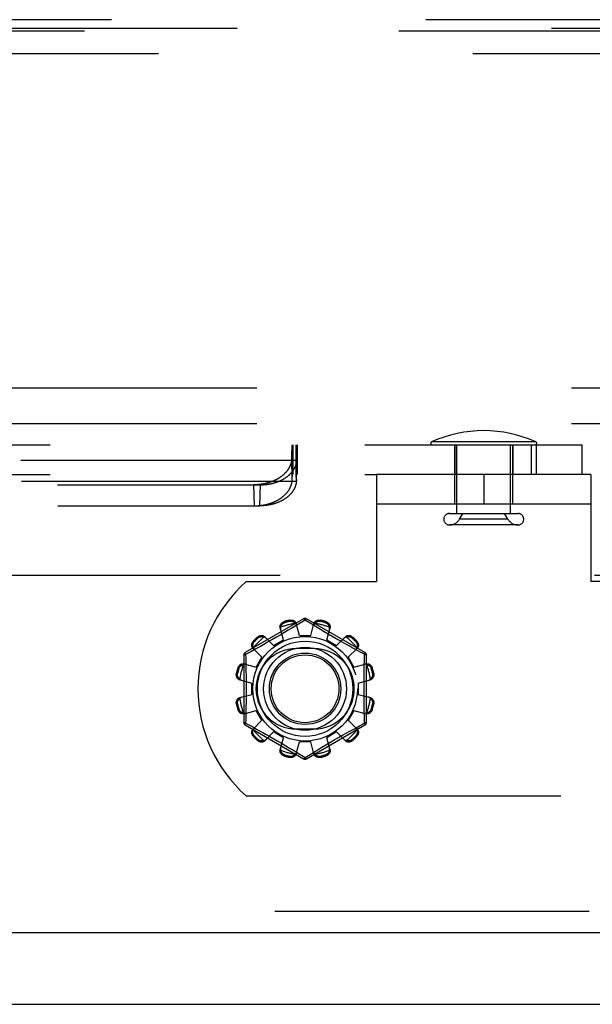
# Model space of a CAD drawing. Header units: inches. Extents: x 0 to 200, y 0 to 129.
# Tile 76 of 256: x 78.76 to 80.76, y 34.19 to 37.63. Entities that reach past the tile are written whole.
import ezdxf

# ---------------------------------------------------------------- set-up
doc = ezdxf.new("R2010")
doc.units = ezdxf.units.IN
doc.header["$LTSCALE"] = 11
doc.header["$MEASUREMENT"] = 0
doc.linetypes.add('HIDDEN', pattern=[0.2, 0.1, -0.1])
doc.layers.get('0').update_dxf_attribs({"linetype": 'CONTINUOUS'})
for name, color, linetype in [('DEFAULT_2', 8, 'HIDDEN'), ('RIGHTHAND_DOOR_ASSEMBLY', 7, 'CONTINUOUS'), ('SUBPANEL', 7, 'CONTINUOUS')]:
    doc.layers.add(name, color=color, linetype=linetype)

msp = doc.modelspace()

# ---------------------------------------------------------------- linework, layer by layer
at = {"color": 7, "linetype": 'Continuous'}
msp.add_line((37.8698, 34.1858), (85.7658, 34.1858), dxfattribs=at)
at = {"layer": 'DEFAULT_2', "color": 8, "linetype": 'HIDDEN'}
for p, q in [((71.1635, 36.1438), (80.7236, 36.1438)), ((79.7093, 36.1438), (79.7093, 36.0398)), ((79.711, 36.0398), (79.711, 36.1438)), ((79.7113, 36.1438), (79.7113, 36.0398)), ((79.7123, 36.1438), (79.7123, 36.0398)), ((79.723, 36.1438), (79.723, 36.0398)), ((79.7233, 36.0398), (79.7233, 36.1438)), ((79.724, 36.1438), (79.724, 36.0398)), ((79.727, 36.1438), (79.727, 36.0398)), ((80.5624, 36.1534), (80.1972, 36.1534)), ((80.2783, 35.9358), (80.2783, 36.1438)), ((80.2783, 36.1438), (80.2783, 36.0398)), ((80.2858, 35.903), (80.2858, 36.1438)), ((80.4738, 35.903), (80.4738, 36.1438)), ((80.4813, 36.1438), (80.4813, 36.0398)), ((80.4813, 35.9358), (80.4813, 36.1438)), ((80.5454, 36.1438), (80.5454, 36.0398)), ((80.5631, 36.1438), (80.5631, 36.0398)), ((80.7236, 36.0398), (80.7236, 36.1438)), ((79.7081, 36.0953), (79.7083, 36.1042)), ((79.7083, 36.1042), (79.7086, 36.1123)), ((79.7086, 36.1123), (79.7087, 36.116)), ((79.7087, 36.116), (79.7089, 36.1206)), ((79.7089, 36.1206), (79.7091, 36.1248)), ((79.7091, 36.1248), (79.7093, 36.1277)), ((79.7093, 36.1277), (79.7094, 36.1304)), ((79.7094, 36.1304), (79.7095, 36.1321)), ((79.7095, 36.1321), (79.7096, 36.1336)), ((79.7096, 36.1336), (79.7097, 36.1351)), ((79.7097, 36.1351), (79.7098, 36.1364)), ((79.7245, 36.1364), (79.7244, 36.1376)), ((79.7246, 36.1351), (79.7245, 36.1364)), ((79.7247, 36.1336), (79.7246, 36.1351)), ((79.7248, 36.1321), (79.7247, 36.1336)), ((79.725, 36.1296), (79.7248, 36.1321)), ((79.7251, 36.1268), (79.725, 36.1296)), ((79.7253, 36.1238), (79.7251, 36.1268)), ((79.7254, 36.1195), (79.7253, 36.1238)), ((79.7257, 36.1135), (79.7254, 36.1195)), ((79.7259, 36.1056), (79.7257, 36.1135)), ((79.7262, 36.0953), (79.7259, 36.1056)), ((72.161, 36.0892), (79.7261, 36.0892)), ((79.7098, 36.0216), (79.7081, 36.0953)), ((79.7245, 36.0216), (79.7262, 36.0953)), ((79.7245, 36.0188), (79.7262, 36.0924)), ((79.7261, 36.0892), (79.7262, 36.0924)), ((79.7262, 36.0924), (79.7262, 36.0953)), ((71.1635, 36.0398), (80.0048, 36.0398)), ((79.7103, 36.0342), (79.7104, 36.0351)), ((79.7104, 36.0351), (79.7104, 36.0359)), ((79.7239, 36.0359), (79.7238, 36.0367)), ((79.7239, 36.0351), (79.7239, 36.0359)), ((79.724, 36.0342), (79.7239, 36.0351)), ((80.7548, 36.0398), (80.0048, 36.0398)), ((80.0048, 36.0398), (80.0048, 35.6648)), ((80.3798, 36.0398), (80.3798, 35.9358)), ((80.7548, 36.0398), (80.7548, 35.6648)), ((72.1627, 36.0157), (79.7243, 36.0157)), ((72.2886, 36.0035), (79.5984, 36.0035)), ((79.5777, 35.93), (79.576, 36.0035)), ((79.5967, 35.93), (79.5984, 36.0035)), ((79.7098, 36.0216), (79.7099, 36.0254)), ((79.7099, 36.0254), (79.71, 36.0275)), ((79.71, 36.0275), (79.7101, 36.03)), ((79.7101, 36.03), (79.7102, 36.0317)), ((79.7102, 36.0317), (79.7103, 36.0333)), ((79.7103, 36.0333), (79.7103, 36.0342)), ((79.724, 36.0333), (79.724, 36.0342)), ((79.7241, 36.0323), (79.724, 36.0333)), ((79.7242, 36.0306), (79.7241, 36.0323)), ((79.7242, 36.0288), (79.7242, 36.0306)), ((79.7243, 36.0261), (79.7242, 36.0288)), ((79.7245, 36.0188), (79.7243, 36.0157)), ((79.7245, 36.0216), (79.7245, 36.0188)), ((80.7548, 35.9358), (80.0048, 35.9358)), ((72.2904, 35.93), (79.5967, 35.93)), ((80.2598, 35.903), (80.4998, 35.903)), ((80.2951, 35.883), (80.307, 35.903)), ((80.4645, 35.883), (80.4526, 35.903)), ((80.4998, 35.863), (80.2598, 35.863)), ((80.4645, 35.883), (80.2951, 35.883)), ((84.0678, 35.6858), (63.4638, 35.6858)), ((79.5491, 35.6648), (80.0048, 35.6648)), ((81.2105, 35.6648), (80.7548, 35.6648)), ((79.7498, 35.5346), (79.5453, 35.4165)), ((79.6817, 35.5247), (79.6828, 35.5209)), ((79.7016, 35.526), (79.7006, 35.5298)), ((79.7548, 35.53), (79.7199, 35.5088)), ((79.7348, 35.4758), (79.7238, 35.518)), ((79.7583, 35.5279), (79.7548, 35.53)), ((79.778, 35.5159), (79.7583, 35.5279)), ((79.9643, 35.4165), (79.7598, 35.5346)), ((79.7748, 35.4758), (79.7858, 35.518)), ((79.809, 35.5298), (79.808, 35.526)), ((79.8268, 35.5209), (79.8279, 35.5247)), ((79.6791, 35.4609), (79.6676, 35.503)), ((79.6824, 35.4863), (79.6678, 35.4777)), ((79.6962, 35.4945), (79.6824, 35.4863)), ((79.7087, 35.502), (79.6962, 35.4945)), ((79.7199, 35.5088), (79.7087, 35.502)), ((79.8091, 35.4971), (79.7976, 35.504)), ((79.8218, 35.4895), (79.8091, 35.4971)), ((79.8354, 35.4814), (79.8218, 35.4895)), ((79.8305, 35.4609), (79.8421, 35.503)), ((79.5741, 35.4567), (79.5769, 35.4539)), ((79.5907, 35.4677), (79.5879, 35.4705)), ((79.6239, 35.4525), (79.6107, 35.445)), ((79.6138, 35.4719), (79.6445, 35.4409)), ((79.6381, 35.4605), (79.6239, 35.4525)), ((79.6528, 35.469), (79.6381, 35.4605)), ((79.6445, 35.4409), (79.6791, 35.4609)), ((79.6678, 35.4777), (79.6528, 35.469)), ((79.7348, 35.4758), (79.7748, 35.4758)), ((79.8305, 35.4609), (79.8651, 35.4409)), ((79.8496, 35.4731), (79.8354, 35.4814)), ((79.8638, 35.4649), (79.8496, 35.4731)), ((79.8776, 35.4571), (79.8638, 35.4649)), ((79.8651, 35.4409), (79.8958, 35.4719)), ((79.9217, 35.4705), (79.9189, 35.4677)), ((79.9327, 35.4539), (79.9355, 35.4567)), ((79.5646, 35.4196), (79.5468, 35.4099)), ((79.5824, 35.4294), (79.5646, 35.4196)), ((79.5727, 35.4308), (79.6037, 35.4001)), ((79.5985, 35.4382), (79.5824, 35.4294)), ((79.6107, 35.445), (79.5985, 35.4382)), ((79.7861, 35.4304), (79.7236, 35.4304)), ((79.9089, 35.4395), (79.897, 35.4461)), ((79.9059, 35.4001), (79.9369, 35.4308)), ((79.9196, 35.4335), (79.9089, 35.4395)), ((79.9338, 35.4257), (79.9196, 35.4335)), ((79.9497, 35.4171), (79.9338, 35.4257)), ((79.5403, 35.4079), (79.5403, 35.1717)), ((79.5468, 35.4099), (79.5471, 35.3982)), ((79.5837, 35.3655), (79.6037, 35.4001)), ((79.9059, 35.4001), (79.9259, 35.3655)), ((79.9693, 35.1717), (79.9693, 35.4079)), ((79.5237, 35.3618), (79.5199, 35.3629)), ((79.5416, 35.3771), (79.5837, 35.3655)), ((79.9259, 35.3655), (79.968, 35.3771)), ((79.9897, 35.3629), (79.9859, 35.3618)), ((79.5148, 35.344), (79.5186, 35.343)), ((79.5266, 35.3208), (79.5688, 35.3098)), ((79.9408, 35.3098), (79.983, 35.3208)), ((79.991, 35.343), (79.9948, 35.344)), ((79.5688, 35.2698), (79.5688, 35.3098)), ((79.9408, 35.3098), (79.9408, 35.2698)), ((79.5266, 35.2588), (79.5688, 35.2698)), ((79.9408, 35.2698), (79.983, 35.2588)), ((79.5186, 35.2366), (79.5148, 35.2356)), ((79.5199, 35.2167), (79.5237, 35.2178)), ((79.5416, 35.2026), (79.5837, 35.2141)), ((79.6037, 35.1795), (79.5837, 35.2141)), ((79.9259, 35.2141), (79.9059, 35.1795)), ((79.9259, 35.2141), (79.968, 35.2026)), ((79.9859, 35.2178), (79.9897, 35.2167)), ((79.9948, 35.2356), (79.991, 35.2366)), ((79.5727, 35.1488), (79.6037, 35.1795)), ((79.9059, 35.1795), (79.9369, 35.1488)), ((79.9628, 35.1697), (79.9625, 35.1814)), ((79.5453, 35.1631), (79.7498, 35.045)), ((79.5468, 35.1697), (79.5715, 35.1562)), ((79.5715, 35.1562), (79.585, 35.1488)), ((79.585, 35.1488), (79.5952, 35.1432)), ((79.5952, 35.1432), (79.6065, 35.1369)), ((79.7236, 35.1492), (79.7861, 35.1492)), ((79.7598, 35.045), (79.9643, 35.1631)), ((79.8989, 35.1346), (79.9111, 35.1414)), ((79.9111, 35.1414), (79.9272, 35.1502)), ((79.9272, 35.1502), (79.945, 35.16)), ((79.945, 35.16), (79.9628, 35.1697)), ((79.5769, 35.1257), (79.5741, 35.1229)), ((79.5879, 35.1091), (79.5907, 35.1119)), ((79.6065, 35.1369), (79.6189, 35.13)), ((79.6138, 35.1077), (79.6445, 35.1387)), ((79.6189, 35.13), (79.632, 35.1225)), ((79.632, 35.1225), (79.6459, 35.1147)), ((79.6791, 35.1187), (79.6445, 35.1387)), ((79.6459, 35.1147), (79.66, 35.1065)), ((79.66, 35.1065), (79.6742, 35.0982)), ((79.6676, 35.0766), (79.6791, 35.1187)), ((79.8651, 35.1387), (79.8305, 35.1187)), ((79.8421, 35.0766), (79.8305, 35.1187)), ((79.8418, 35.1019), (79.8568, 35.1106)), ((79.8568, 35.1106), (79.8715, 35.1191)), ((79.8651, 35.1387), (79.8958, 35.1077)), ((79.8715, 35.1191), (79.8857, 35.1271)), ((79.8857, 35.1271), (79.8989, 35.1346)), ((79.9189, 35.1119), (79.9217, 35.1091)), ((79.9355, 35.1229), (79.9327, 35.1257)), ((79.6742, 35.0982), (79.6878, 35.0901)), ((79.6878, 35.0901), (79.7005, 35.0825)), ((79.7005, 35.0825), (79.712, 35.0756)), ((79.7238, 35.0616), (79.7348, 35.1038)), ((79.7748, 35.1038), (79.7348, 35.1038)), ((79.7548, 35.0496), (79.7897, 35.0708)), ((79.7858, 35.0616), (79.7748, 35.1038)), ((79.7897, 35.0708), (79.8009, 35.0776)), ((79.8009, 35.0776), (79.8134, 35.0851)), ((79.8134, 35.0851), (79.8272, 35.0933)), ((79.8272, 35.0933), (79.8418, 35.1019)), ((79.6828, 35.0587), (79.6817, 35.0549)), ((79.7006, 35.0498), (79.7016, 35.0536)), ((79.7316, 35.0637), (79.7514, 35.0517)), ((79.7514, 35.0517), (79.7548, 35.0496)), ((79.808, 35.0536), (79.809, 35.0498)), ((79.8279, 35.0549), (79.8268, 35.0587)), ((79.5491, 34.9148), (81.2105, 34.9148))]:
    msp.add_line(p, q, dxfattribs=at)
for points in [[(79.7098, 36.1364), (79.7099, 36.1376), (79.71, 36.1382), (79.71, 36.1387), (79.7101, 36.1393), (79.7101, 36.1397), (79.7102, 36.1402), (79.7102, 36.1406), (79.7103, 36.141), (79.7103, 36.1414), (79.7104, 36.1418), (79.7104, 36.1421), (79.7105, 36.1424), (79.7106, 36.1427), (79.7106, 36.1429), (79.7107, 36.1431), (79.7107, 36.1433), (79.7108, 36.1434), (79.7108, 36.1436), (79.7109, 36.1437), (79.7109, 36.1437), (79.711, 36.1438), (79.711, 36.1438)], [(79.7244, 36.1376), (79.7243, 36.1382), (79.7243, 36.1387), (79.7242, 36.1393), (79.7242, 36.1397), (79.7241, 36.1402), (79.7241, 36.1406), (79.724, 36.141), (79.724, 36.1414), (79.7239, 36.1418), (79.7239, 36.1421), (79.7238, 36.1424), (79.7238, 36.1427), (79.7237, 36.1429), (79.7237, 36.1431), (79.7236, 36.1433), (79.7235, 36.1434), (79.7235, 36.1436), (79.7234, 36.1437), (79.7234, 36.1437), (79.7233, 36.1438), (79.7233, 36.1438)], [(79.7076, 36.0892), (79.7075, 36.088), (79.7073, 36.0867), (79.7071, 36.0854), (79.7068, 36.0841), (79.7066, 36.0829), (79.7063, 36.0816), (79.706, 36.0803), (79.7056, 36.0791), (79.7053, 36.0778), (79.7049, 36.0766), (79.7045, 36.0753), (79.704, 36.0741), (79.7036, 36.0728), (79.7031, 36.0716), (79.7026, 36.0704), (79.702, 36.0691), (79.7015, 36.0679), (79.7009, 36.0667), (79.7003, 36.0655), (79.6996, 36.0643), (79.699, 36.0631), (79.6983, 36.0619), (79.6976, 36.0607), (79.6969, 36.0595), (79.6961, 36.0583), (79.6954, 36.0572), (79.6946, 36.056), (79.6938, 36.0549), (79.6929, 36.0537), (79.6921, 36.0526), (79.6912, 36.0515), (79.6903, 36.0503), (79.6894, 36.0492), (79.6884, 36.0481), (79.6874, 36.047), (79.6865, 36.046), (79.6854, 36.0449), (79.6844, 36.0438), (79.6834, 36.0428), (79.6823, 36.0417), (79.6812, 36.0407), (79.6801, 36.0397), (79.679, 36.0387), (79.6778, 36.0377), (79.6766, 36.0367), (79.6754, 36.0357), (79.6742, 36.0347), (79.673, 36.0338), (79.6718, 36.0328), (79.6705, 36.0319), (79.6692, 36.031), (79.6679, 36.0301), (79.6666, 36.0292), (79.6653, 36.0283), (79.6639, 36.0274), (79.6626, 36.0266), (79.6612, 36.0257), (79.6598, 36.0249), (79.6584, 36.0241), (79.6569, 36.0233), (79.6555, 36.0225), (79.654, 36.0217), (79.6525, 36.021), (79.651, 36.0202), (79.6495, 36.0195), (79.648, 36.0188), (79.6465, 36.0181), (79.6449, 36.0174), (79.6434, 36.0167), (79.6418, 36.0161), (79.6402, 36.0155), (79.6386, 36.0148), (79.637, 36.0142), (79.6354, 36.0136), (79.6338, 36.0131), (79.6321, 36.0125), (79.6305, 36.012), (79.6288, 36.0114), (79.6272, 36.0109), (79.6255, 36.0104), (79.6238, 36.01), (79.6221, 36.0095), (79.6204, 36.009), (79.6187, 36.0086), (79.617, 36.0082), (79.6152, 36.0078), (79.6135, 36.0074), (79.6117, 36.0071), (79.61, 36.0067), (79.6082, 36.0064), (79.6065, 36.0061), (79.6047, 36.0058), (79.6029, 36.0055), (79.6012, 36.0053), (79.5994, 36.005), (79.5976, 36.0048), (79.5958, 36.0046), (79.594, 36.0044), (79.5922, 36.0043), (79.5904, 36.0041), (79.5886, 36.004), (79.5868, 36.0039), (79.585, 36.0038), (79.5832, 36.0037), (79.5814, 36.0036), (79.5796, 36.0036), (79.5778, 36.0035), (79.576, 36.0035)], [(79.5984, 36.0035), (79.6002, 36.0035), (79.602, 36.0036), (79.6039, 36.0036), (79.6057, 36.0037), (79.6075, 36.0038), (79.6093, 36.0039), (79.6111, 36.004), (79.6129, 36.0041), (79.6147, 36.0043), (79.6164, 36.0044), (79.6182, 36.0046), (79.62, 36.0048), (79.6218, 36.005), (79.6236, 36.0053), (79.6253, 36.0055), (79.6271, 36.0058), (79.6288, 36.0061), (79.6306, 36.0064), (79.6323, 36.0067), (79.6341, 36.0071), (79.6358, 36.0074), (79.6375, 36.0078), (79.6392, 36.0082), (79.6409, 36.0086), (79.6426, 36.009), (79.6443, 36.0095), (79.646, 36.01), (79.6476, 36.0104), (79.6493, 36.0109), (79.6509, 36.0114), (79.6526, 36.012), (79.6542, 36.0125), (79.6558, 36.0131), (79.6574, 36.0136), (79.659, 36.0142), (79.6606, 36.0148), (79.6622, 36.0155), (79.6637, 36.0161), (79.6652, 36.0167), (79.6668, 36.0174), (79.6683, 36.0181), (79.6698, 36.0188), (79.6713, 36.0195), (79.6727, 36.0202), (79.6742, 36.021), (79.6756, 36.0217), (79.6771, 36.0225), (79.6785, 36.0233), (79.6799, 36.0241), (79.6812, 36.0249), (79.6826, 36.0257), (79.6839, 36.0266), (79.6853, 36.0274), (79.6866, 36.0283), (79.6879, 36.0292), (79.6891, 36.0301), (79.6904, 36.031), (79.6916, 36.0319), (79.6929, 36.0328), (79.6941, 36.0338), (79.6952, 36.0347), (79.6964, 36.0357), (79.6976, 36.0367), (79.6987, 36.0377), (79.6998, 36.0387), (79.7009, 36.0397), (79.7019, 36.0407), (79.703, 36.0417), (79.704, 36.0428), (79.705, 36.0438), (79.706, 36.0449), (79.7069, 36.046), (79.7079, 36.047), (79.7088, 36.0481), (79.7097, 36.0492), (79.7106, 36.0503), (79.7114, 36.0515), (79.7122, 36.0526), (79.713, 36.0537), (79.7138, 36.0549), (79.7146, 36.056), (79.7153, 36.0572), (79.716, 36.0583), (79.7167, 36.0595), (79.7174, 36.0607), (79.718, 36.0619), (79.7187, 36.0631), (79.7193, 36.0643), (79.7198, 36.0655), (79.7204, 36.0667), (79.7209, 36.0679), (79.7214, 36.0691), (79.7219, 36.0704), (79.7223, 36.0716), (79.7228, 36.0728), (79.7232, 36.0741), (79.7235, 36.0753), (79.7239, 36.0766), (79.7242, 36.0778), (79.7245, 36.0791), (79.7248, 36.0803), (79.7251, 36.0816), (79.7253, 36.0829), (79.7255, 36.0841), (79.7257, 36.0854), (79.7258, 36.0867), (79.726, 36.088), (79.7261, 36.0892)], [(79.7081, 36.0953), (79.7081, 36.0943), (79.708, 36.0933), (79.7079, 36.0923), (79.7079, 36.0913), (79.7078, 36.0903), (79.7076, 36.0892)], [(79.7104, 36.0359), (79.7105, 36.0367), (79.7105, 36.037), (79.7106, 36.0373), (79.7106, 36.0376), (79.7106, 36.0379), (79.7106, 36.0382), (79.7107, 36.0384), (79.7107, 36.0386), (79.7107, 36.0388), (79.7108, 36.039), (79.7108, 36.0392), (79.7108, 36.0393), (79.7109, 36.0394), (79.7109, 36.0396), (79.7109, 36.0396), (79.7109, 36.0397), (79.711, 36.0398), (79.711, 36.0398), (79.711, 36.0398)], [(79.7238, 36.0367), (79.7238, 36.037), (79.7238, 36.0373), (79.7237, 36.0376), (79.7237, 36.0379), (79.7237, 36.0382), (79.7236, 36.0384), (79.7236, 36.0386), (79.7236, 36.0388), (79.7235, 36.039), (79.7235, 36.0392), (79.7235, 36.0393), (79.7235, 36.0394), (79.7234, 36.0396), (79.7234, 36.0396), (79.7234, 36.0397), (79.7233, 36.0398), (79.7233, 36.0398), (79.7233, 36.0398)], [(79.5777, 35.93), (79.5795, 35.93), (79.5813, 35.93), (79.5831, 35.9301), (79.5849, 35.9301), (79.5867, 35.9302), (79.5885, 35.9303), (79.5903, 35.9304), (79.5921, 35.9306), (79.5939, 35.9307), (79.5957, 35.9309), (79.5975, 35.9311), (79.5993, 35.9313), (79.6011, 35.9315), (79.6029, 35.9317), (79.6047, 35.932), (79.6064, 35.9323), (79.6082, 35.9326), (79.61, 35.9329), (79.6117, 35.9332), (79.6135, 35.9335), (79.6152, 35.9339), (79.617, 35.9343), (79.6187, 35.9347), (79.6204, 35.9351), (79.6221, 35.9355), (79.6238, 35.9359), (79.6255, 35.9364), (79.6272, 35.9369), (79.6289, 35.9374), (79.6306, 35.9379), (79.6322, 35.9384), (79.6339, 35.939), (79.6355, 35.9395), (79.6371, 35.9401), (79.6388, 35.9407), (79.6404, 35.9413), (79.642, 35.9419), (79.6436, 35.9426), (79.6451, 35.9432), (79.6467, 35.9439), (79.6482, 35.9446), (79.6498, 35.9453), (79.6513, 35.946), (79.6528, 35.9467), (79.6543, 35.9474), (79.6557, 35.9482), (79.6572, 35.949), (79.6587, 35.9498), (79.6601, 35.9506), (79.6615, 35.9514), (79.6629, 35.9522), (79.6643, 35.953), (79.6656, 35.9539), (79.667, 35.9548), (79.6683, 35.9556), (79.6696, 35.9565), (79.6709, 35.9574), (79.6722, 35.9584), (79.6735, 35.9593), (79.6747, 35.9602), (79.676, 35.9612), (79.6772, 35.9621), (79.6784, 35.9631), (79.6795, 35.9641), (79.6807, 35.9651), (79.6818, 35.9661), (79.6829, 35.9671), (79.684, 35.9682), (79.6851, 35.9692), (79.6861, 35.9703), (79.6872, 35.9713), (79.6882, 35.9724), (79.6892, 35.9735), (79.6901, 35.9746), (79.6911, 35.9757), (79.692, 35.9768), (79.6929, 35.9779), (79.6938, 35.979), (79.6947, 35.9802), (79.6955, 35.9813), (79.6963, 35.9825), (79.6971, 35.9836), (79.6979, 35.9848), (79.6986, 35.986), (79.6993, 35.9872), (79.7, 35.9883), (79.7007, 35.9895), (79.7014, 35.9907), (79.702, 35.9919), (79.7026, 35.9932), (79.7032, 35.9944), (79.7037, 35.9956), (79.7043, 35.9968), (79.7048, 35.9981), (79.7053, 35.9993), (79.7057, 36.0005), (79.7062, 36.0018), (79.7066, 36.003), (79.707, 36.0043), (79.7073, 36.0055), (79.7077, 36.0068), (79.708, 36.0081), (79.7083, 36.0093), (79.7086, 36.0106), (79.7088, 36.0119), (79.709, 36.0131), (79.7092, 36.0144), (79.7094, 36.0157)], [(79.7243, 36.0157), (79.7242, 36.0144), (79.7241, 36.0131), (79.724, 36.0119), (79.7238, 36.0106), (79.7236, 36.0093), (79.7233, 36.0081), (79.7231, 36.0068), (79.7228, 36.0055), (79.7225, 36.0043), (79.7222, 36.003), (79.7218, 36.0018), (79.7214, 36.0005), (79.721, 35.9993), (79.7206, 35.9981), (79.7202, 35.9968), (79.7197, 35.9956), (79.7192, 35.9944), (79.7187, 35.9932), (79.7181, 35.9919), (79.7175, 35.9907), (79.7169, 35.9895), (79.7163, 35.9883), (79.7157, 35.9872), (79.715, 35.986), (79.7143, 35.9848), (79.7136, 35.9836), (79.7129, 35.9825), (79.7121, 35.9813), (79.7113, 35.9802), (79.7105, 35.979), (79.7097, 35.9779), (79.7088, 35.9768), (79.708, 35.9757), (79.7071, 35.9746), (79.7061, 35.9735), (79.7052, 35.9724), (79.7042, 35.9713), (79.7033, 35.9703), (79.7023, 35.9692), (79.7012, 35.9682), (79.7002, 35.9671), (79.6991, 35.9661), (79.698, 35.9651), (79.6969, 35.9641), (79.6958, 35.9631), (79.6947, 35.9621), (79.6935, 35.9612), (79.6923, 35.9602), (79.6911, 35.9593), (79.6899, 35.9584), (79.6887, 35.9574), (79.6874, 35.9565), (79.6861, 35.9556), (79.6849, 35.9548), (79.6835, 35.9539), (79.6822, 35.953), (79.6809, 35.9522), (79.6795, 35.9514), (79.6781, 35.9506), (79.6767, 35.9498), (79.6753, 35.949), (79.6739, 35.9482), (79.6725, 35.9474), (79.671, 35.9467), (79.6695, 35.946), (79.6681, 35.9453), (79.6666, 35.9446), (79.665, 35.9439), (79.6635, 35.9432), (79.662, 35.9426), (79.6604, 35.9419), (79.6589, 35.9413), (79.6573, 35.9407), (79.6557, 35.9401), (79.6541, 35.9395), (79.6525, 35.939), (79.6508, 35.9384), (79.6492, 35.9379), (79.6476, 35.9374), (79.6459, 35.9369), (79.6442, 35.9364), (79.6426, 35.9359), (79.6409, 35.9355), (79.6392, 35.9351), (79.6375, 35.9347), (79.6358, 35.9343), (79.6341, 35.9339), (79.6323, 35.9335), (79.6306, 35.9332), (79.6289, 35.9329), (79.6271, 35.9326), (79.6253, 35.9323), (79.6236, 35.932), (79.6218, 35.9317), (79.6201, 35.9315), (79.6183, 35.9313), (79.6165, 35.9311), (79.6147, 35.9309), (79.6129, 35.9307), (79.6111, 35.9306), (79.6093, 35.9304), (79.6075, 35.9303), (79.6057, 35.9302), (79.6039, 35.9301), (79.6021, 35.9301), (79.6003, 35.93), (79.5985, 35.93), (79.5967, 35.93)], [(79.7094, 36.0157), (79.7095, 36.0165), (79.7095, 36.0172), (79.7096, 36.018), (79.7097, 36.0187), (79.7097, 36.0195), (79.7098, 36.0202), (79.7098, 36.0209), (79.7098, 36.0216)], [(79.7245, 36.0216), (79.7245, 36.0224), (79.7243, 36.0261)], [(79.6676, 35.503), (79.6672, 35.5047), (79.667, 35.5066), (79.6671, 35.5085), (79.6674, 35.5104), (79.668, 35.5123), (79.6688, 35.5141), (79.6698, 35.5159), (79.671, 35.5175), (79.6724, 35.5191), (79.674, 35.5206), (79.6758, 35.5219), (79.6777, 35.523), (79.6797, 35.524), (79.6817, 35.5247)], [(79.6698, 35.5048), (79.67, 35.5058), (79.6703, 35.5068), (79.6706, 35.5078), (79.6709, 35.5088), (79.6713, 35.5098), (79.6717, 35.5108), (79.6722, 35.5117), (79.6727, 35.5126), (79.6732, 35.5135), (79.6739, 35.5144), (79.6746, 35.5154), (79.6754, 35.5162), (79.6763, 35.5171), (79.6773, 35.518), (79.6784, 35.5188), (79.6797, 35.5196), (79.6812, 35.5203), (79.6828, 35.5209)], [(79.7006, 35.5298), (79.7028, 35.5301), (79.705, 35.5303), (79.7072, 35.5303), (79.7094, 35.53), (79.7115, 35.5296), (79.7135, 35.5289), (79.7154, 35.5281), (79.7171, 35.5271), (79.7187, 35.5259), (79.7202, 35.5245), (79.7214, 35.523), (79.7224, 35.5214), (79.7232, 35.5198), (79.7238, 35.518)], [(79.7016, 35.526), (79.7033, 35.5262), (79.7049, 35.5264), (79.7064, 35.5263), (79.7079, 35.5262), (79.7092, 35.5259), (79.7104, 35.5256), (79.7115, 35.5252), (79.7126, 35.5248), (79.7136, 35.5243), (79.7145, 35.5238), (79.7155, 35.5233), (79.7163, 35.5227), (79.7172, 35.5221), (79.718, 35.5214), (79.7187, 35.5207), (79.7195, 35.52), (79.7202, 35.5193), (79.7209, 35.5185)], [(79.7257, 35.5109), (79.7252, 35.5123), (79.7246, 35.5136), (79.7239, 35.5149), (79.723, 35.5162), (79.722, 35.5174), (79.7209, 35.5185)], [(79.7498, 35.5346), (79.7501, 35.5347), (79.7506, 35.5345), (79.7511, 35.5342), (79.7518, 35.5337), (79.7525, 35.533), (79.7532, 35.5321), (79.754, 35.5311), (79.7548, 35.53)], [(79.7548, 35.53), (79.7556, 35.5311), (79.7564, 35.5321), (79.7571, 35.533), (79.7578, 35.5337), (79.7585, 35.5342), (79.759, 35.5345), (79.7595, 35.5347), (79.7598, 35.5346)], [(79.7887, 35.5185), (79.7876, 35.5174), (79.7866, 35.5162), (79.7857, 35.5149), (79.785, 35.5136), (79.7844, 35.5123), (79.784, 35.5109)], [(79.7858, 35.518), (79.7864, 35.5198), (79.7872, 35.5214), (79.7882, 35.523), (79.7895, 35.5245), (79.7909, 35.5259), (79.7925, 35.5271), (79.7942, 35.5281), (79.7961, 35.5289), (79.7981, 35.5296), (79.8002, 35.53), (79.8024, 35.5303), (79.8046, 35.5303), (79.8068, 35.5301), (79.809, 35.5298)], [(79.7887, 35.5185), (79.7894, 35.5193), (79.7901, 35.52), (79.7909, 35.5207), (79.7917, 35.5214), (79.7925, 35.5221), (79.7933, 35.5227), (79.7942, 35.5233), (79.7951, 35.5238), (79.796, 35.5243), (79.797, 35.5248), (79.7981, 35.5252), (79.7992, 35.5256), (79.8005, 35.5259), (79.8018, 35.5262), (79.8032, 35.5263), (79.8047, 35.5264), (79.8063, 35.5262), (79.808, 35.526)], [(79.8268, 35.5209), (79.8284, 35.5203), (79.8299, 35.5196), (79.8312, 35.5188), (79.8323, 35.518), (79.8333, 35.5171), (79.8342, 35.5162), (79.835, 35.5153), (79.8357, 35.5144), (79.8364, 35.5135), (79.837, 35.5126), (79.8375, 35.5117), (79.8379, 35.5107), (79.8383, 35.5098), (79.8387, 35.5088), (79.839, 35.5078), (79.8393, 35.5068), (79.8396, 35.5058), (79.8398, 35.5048)], [(79.8279, 35.5247), (79.8299, 35.524), (79.8319, 35.523), (79.8338, 35.5219), (79.8356, 35.5206), (79.8372, 35.5191), (79.8386, 35.5175), (79.8398, 35.5159), (79.8408, 35.5141), (79.8416, 35.5123), (79.8422, 35.5104), (79.8425, 35.5085), (79.8426, 35.5066), (79.8424, 35.5047), (79.8421, 35.503)], [(79.6698, 35.5048), (79.6694, 35.5033), (79.6691, 35.5018), (79.669, 35.5002), (79.669, 35.4987), (79.6692, 35.4973), (79.6695, 35.4958)], [(79.7976, 35.504), (79.7825, 35.5131), (79.778, 35.5159)], [(79.8401, 35.4958), (79.8404, 35.4973), (79.8406, 35.4987), (79.8406, 35.5002), (79.8405, 35.5018), (79.8402, 35.5033), (79.8398, 35.5048)], [(79.5727, 35.4308), (79.5714, 35.4321), (79.5704, 35.4336), (79.5695, 35.4353), (79.5688, 35.4372), (79.5684, 35.4391), (79.5682, 35.4411), (79.5682, 35.4431), (79.5684, 35.4451), (79.5688, 35.4472), (79.5695, 35.4493), (79.5704, 35.4513), (79.5714, 35.4532), (79.5727, 35.455), (79.5741, 35.4567)], [(79.5737, 35.4335), (79.5734, 35.4345), (79.5731, 35.4355), (79.5728, 35.4365), (79.5726, 35.4375), (79.5725, 35.4386), (79.5723, 35.4396), (79.5723, 35.4406), (79.5723, 35.4417), (79.5723, 35.4428), (79.5724, 35.4439), (79.5726, 35.445), (79.5728, 35.4462), (79.5731, 35.4474), (79.5736, 35.4487), (79.5742, 35.45), (79.5749, 35.4513), (79.5758, 35.4526), (79.5769, 35.4539)], [(79.5879, 35.4705), (79.5896, 35.4719), (79.5914, 35.4732), (79.5933, 35.4743), (79.5953, 35.4751), (79.5974, 35.4758), (79.5995, 35.4762), (79.6015, 35.4765), (79.6035, 35.4764), (79.6055, 35.4762), (79.6074, 35.4758), (79.6093, 35.4751), (79.611, 35.4742), (79.6125, 35.4732), (79.6138, 35.4719)], [(79.5907, 35.4677), (79.592, 35.4688), (79.5933, 35.4697), (79.5947, 35.4705), (79.596, 35.471), (79.5972, 35.4715), (79.5984, 35.4718), (79.5996, 35.4721), (79.6007, 35.4722), (79.6018, 35.4723), (79.6029, 35.4723), (79.604, 35.4723), (79.605, 35.4723), (79.6061, 35.4721), (79.6071, 35.472), (79.6081, 35.4718), (79.6091, 35.4715), (79.6101, 35.4712), (79.6111, 35.4709)], [(79.619, 35.4667), (79.6179, 35.4677), (79.6168, 35.4686), (79.6155, 35.4693), (79.6141, 35.47), (79.6126, 35.4705), (79.6111, 35.4709)], [(79.897, 35.4461), (79.8843, 35.4533), (79.8776, 35.4571)], [(79.8985, 35.4709), (79.897, 35.4705), (79.8955, 35.47), (79.8941, 35.4693), (79.8928, 35.4686), (79.8917, 35.4677), (79.8906, 35.4667)], [(79.8958, 35.4719), (79.8971, 35.4732), (79.8986, 35.4742), (79.9003, 35.4751), (79.9022, 35.4758), (79.9041, 35.4762), (79.9061, 35.4764), (79.9081, 35.4765), (79.9101, 35.4762), (79.9122, 35.4758), (79.9143, 35.4751), (79.9163, 35.4743), (79.9182, 35.4732), (79.92, 35.4719), (79.9217, 35.4705)], [(79.8985, 35.4709), (79.8995, 35.4712), (79.9005, 35.4715), (79.9015, 35.4718), (79.9025, 35.472), (79.9036, 35.4721), (79.9046, 35.4723), (79.9056, 35.4723), (79.9067, 35.4723), (79.9078, 35.4723), (79.9089, 35.4722), (79.91, 35.472), (79.9112, 35.4718), (79.9124, 35.4715), (79.9137, 35.471), (79.915, 35.4705), (79.9163, 35.4697), (79.9176, 35.4688), (79.9189, 35.4677)], [(79.9327, 35.4539), (79.9338, 35.4526), (79.9347, 35.4513), (79.9355, 35.45), (79.936, 35.4486), (79.9365, 35.4474), (79.9368, 35.4462), (79.9371, 35.445), (79.9372, 35.4439), (79.9373, 35.4428), (79.9373, 35.4417), (79.9373, 35.4406), (79.9373, 35.4396), (79.9371, 35.4386), (79.937, 35.4375), (79.9368, 35.4365), (79.9365, 35.4355), (79.9362, 35.4345), (79.9359, 35.4335)], [(79.9355, 35.4567), (79.9369, 35.455), (79.9382, 35.4532), (79.9393, 35.4513), (79.9401, 35.4493), (79.9408, 35.4472), (79.9412, 35.4451), (79.9415, 35.4431), (79.9414, 35.4411), (79.9412, 35.4391), (79.9408, 35.4372), (79.9401, 35.4353), (79.9392, 35.4336), (79.9382, 35.4321), (79.9369, 35.4308)], [(79.5468, 35.4099), (79.5462, 35.4111), (79.5457, 35.4123), (79.5454, 35.4134), (79.5451, 35.4144), (79.545, 35.4152), (79.545, 35.4158), (79.5451, 35.4163), (79.5453, 35.4165)], [(79.5737, 35.4335), (79.5741, 35.432), (79.5746, 35.4305), (79.5753, 35.4291), (79.5761, 35.4278), (79.5769, 35.4267), (79.5779, 35.4256)], [(79.9317, 35.4256), (79.9327, 35.4267), (79.9336, 35.4278), (79.9343, 35.4291), (79.935, 35.4305), (79.9355, 35.432), (79.9359, 35.4335)], [(79.9628, 35.4099), (79.9598, 35.4116), (79.9566, 35.4133), (79.9532, 35.4151), (79.9497, 35.4171)], [(79.9643, 35.4165), (79.9645, 35.4163), (79.9646, 35.4158), (79.9646, 35.4152), (79.9645, 35.4144), (79.9642, 35.4134), (79.9639, 35.4123), (79.9634, 35.4112), (79.9628, 35.4099)], [(79.5403, 35.4079), (79.5404, 35.4082), (79.5408, 35.4085), (79.5413, 35.4088), (79.5421, 35.4091), (79.543, 35.4094), (79.5442, 35.4096), (79.5454, 35.4098), (79.5468, 35.4099)], [(79.5471, 35.3982), (79.5479, 35.3623), (79.5481, 35.3503), (79.5483, 35.3382), (79.5484, 35.326), (79.5486, 35.314), (79.5486, 35.3019), (79.5487, 35.2898), (79.5486, 35.2777), (79.5486, 35.2656), (79.5484, 35.2535), (79.5483, 35.2414), (79.5481, 35.2293), (79.5479, 35.2173)], [(79.9617, 35.3623), (79.9625, 35.3982), (79.9628, 35.4099)], [(79.9628, 35.4099), (79.9642, 35.4098), (79.9655, 35.4096), (79.9666, 35.4094), (79.9675, 35.4091), (79.9683, 35.4088), (79.9688, 35.4085), (79.9692, 35.4082), (79.9693, 35.4079)], [(79.5199, 35.3629), (79.5206, 35.3649), (79.5216, 35.3669), (79.5227, 35.3688), (79.524, 35.3706), (79.5255, 35.3722), (79.5271, 35.3736), (79.5287, 35.3748), (79.5305, 35.3758), (79.5323, 35.3766), (79.5342, 35.3772), (79.5361, 35.3775), (79.538, 35.3776), (79.5399, 35.3774), (79.5416, 35.3771)], [(79.5237, 35.3618), (79.5243, 35.3634), (79.525, 35.3649), (79.5258, 35.3662), (79.5266, 35.3673), (79.5275, 35.3683), (79.5284, 35.3692), (79.5293, 35.37), (79.5302, 35.3707), (79.5311, 35.3714), (79.532, 35.3719), (79.5329, 35.3725), (79.5339, 35.3729), (79.5348, 35.3733), (79.5358, 35.3737), (79.5368, 35.374), (79.5378, 35.3743), (79.5388, 35.3746), (79.5398, 35.3748)], [(79.5488, 35.3751), (79.5473, 35.3754), (79.5459, 35.3756), (79.5444, 35.3756), (79.5429, 35.3755), (79.5413, 35.3752), (79.5398, 35.3748)], [(79.9698, 35.3748), (79.9683, 35.3752), (79.9668, 35.3755), (79.9652, 35.3756), (79.9637, 35.3756), (79.9623, 35.3754), (79.9608, 35.3751)], [(79.9625, 35.1814), (79.9617, 35.2173), (79.9615, 35.2294), (79.9613, 35.2415), (79.9612, 35.2536), (79.961, 35.2657), (79.961, 35.2777), (79.961, 35.2898), (79.961, 35.3019), (79.961, 35.314), (79.9612, 35.3261), (79.9613, 35.3382), (79.9615, 35.3503), (79.9617, 35.3623)], [(79.968, 35.3771), (79.9697, 35.3774), (79.9716, 35.3776), (79.9735, 35.3775), (79.9754, 35.3772), (79.9773, 35.3766), (79.9791, 35.3758), (79.9809, 35.3748), (79.9825, 35.3736), (79.9841, 35.3722), (79.9856, 35.3706), (79.9869, 35.3688), (79.988, 35.3669), (79.989, 35.3649), (79.9897, 35.3629)], [(79.9698, 35.3748), (79.9708, 35.3746), (79.9718, 35.3743), (79.9728, 35.374), (79.9738, 35.3737), (79.9748, 35.3733), (79.9758, 35.3729), (79.9767, 35.3725), (79.9776, 35.3719), (79.9785, 35.3714), (79.9794, 35.3707), (79.9804, 35.37), (79.9813, 35.3692), (79.9821, 35.3683), (79.983, 35.3673), (79.9838, 35.3662), (79.9846, 35.3649), (79.9853, 35.3634), (79.9859, 35.3618)], [(79.5266, 35.3208), (79.5248, 35.3214), (79.5232, 35.3222), (79.5216, 35.3232), (79.5201, 35.3244), (79.5187, 35.3259), (79.5175, 35.3275), (79.5165, 35.3292), (79.5157, 35.3311), (79.515, 35.3331), (79.5146, 35.3352), (79.5143, 35.3374), (79.5143, 35.3396), (79.5145, 35.3418), (79.5148, 35.344)], [(79.5261, 35.3237), (79.5253, 35.3244), (79.5246, 35.3251), (79.5239, 35.3259), (79.5232, 35.3267), (79.5225, 35.3275), (79.5219, 35.3283), (79.5213, 35.3292), (79.5208, 35.3301), (79.5203, 35.331), (79.5198, 35.332), (79.5194, 35.3331), (79.519, 35.3342), (79.5187, 35.3355), (79.5184, 35.3368), (79.5183, 35.3382), (79.5182, 35.3397), (79.5184, 35.3413), (79.5186, 35.343)], [(79.5261, 35.3237), (79.5272, 35.3226), (79.5284, 35.3216), (79.5297, 35.3207), (79.531, 35.32), (79.5323, 35.3194), (79.5337, 35.319)], [(79.9759, 35.319), (79.9773, 35.3194), (79.9786, 35.32), (79.9799, 35.3207), (79.9812, 35.3216), (79.9824, 35.3226), (79.9835, 35.3237)], [(79.9948, 35.344), (79.9951, 35.3418), (79.9953, 35.3396), (79.9953, 35.3374), (79.995, 35.3352), (79.9946, 35.3331), (79.9939, 35.3311), (79.9931, 35.3292), (79.9921, 35.3275), (79.9909, 35.3259), (79.9895, 35.3244), (79.988, 35.3232), (79.9864, 35.3222), (79.9848, 35.3214), (79.983, 35.3208)], [(79.991, 35.343), (79.9912, 35.3413), (79.9914, 35.3397), (79.9913, 35.3382), (79.9912, 35.3367), (79.9909, 35.3354), (79.9906, 35.3342), (79.9902, 35.3331), (79.9898, 35.332), (79.9893, 35.331), (79.9888, 35.3301), (79.9883, 35.3292), (79.9877, 35.3283), (79.9871, 35.3275), (79.9864, 35.3266), (79.9857, 35.3259), (79.985, 35.3251), (79.9843, 35.3244), (79.9835, 35.3237)], [(79.5148, 35.2356), (79.5145, 35.2378), (79.5143, 35.24), (79.5143, 35.2422), (79.5146, 35.2444), (79.515, 35.2465), (79.5157, 35.2485), (79.5165, 35.2504), (79.5175, 35.2521), (79.5187, 35.2537), (79.5201, 35.2552), (79.5216, 35.2564), (79.5232, 35.2574), (79.5248, 35.2582), (79.5266, 35.2588)], [(79.5186, 35.2366), (79.5184, 35.2383), (79.5182, 35.2399), (79.5183, 35.2414), (79.5184, 35.2429), (79.5187, 35.2442), (79.519, 35.2454), (79.5194, 35.2465), (79.5198, 35.2476), (79.5203, 35.2486), (79.5208, 35.2495), (79.5213, 35.2504), (79.5219, 35.2513), (79.5225, 35.2521), (79.5232, 35.253), (79.5239, 35.2537), (79.5246, 35.2545), (79.5253, 35.2552), (79.5261, 35.2559)], [(79.5337, 35.2606), (79.5323, 35.2602), (79.531, 35.2596), (79.5297, 35.2589), (79.5284, 35.258), (79.5272, 35.257), (79.5261, 35.2559)], [(79.9835, 35.2559), (79.9824, 35.257), (79.9812, 35.258), (79.9799, 35.2589), (79.9786, 35.2596), (79.9773, 35.2602), (79.9759, 35.2606)], [(79.983, 35.2588), (79.9848, 35.2582), (79.9864, 35.2574), (79.988, 35.2564), (79.9895, 35.2552), (79.9909, 35.2537), (79.9921, 35.2521), (79.9931, 35.2504), (79.9939, 35.2485), (79.9946, 35.2465), (79.995, 35.2444), (79.9953, 35.2422), (79.9953, 35.24), (79.9951, 35.2378), (79.9948, 35.2356)], [(79.9835, 35.2559), (79.9843, 35.2552), (79.985, 35.2545), (79.9858, 35.2537), (79.9864, 35.2529), (79.9871, 35.2521), (79.9877, 35.2513), (79.9883, 35.2504), (79.9888, 35.2495), (79.9893, 35.2486), (79.9898, 35.2476), (79.9902, 35.2465), (79.9906, 35.2454), (79.9909, 35.2441), (79.9912, 35.2428), (79.9913, 35.2414), (79.9914, 35.2399), (79.9912, 35.2383), (79.991, 35.2366)], [(79.5416, 35.2026), (79.5399, 35.2022), (79.538, 35.202), (79.5361, 35.2021), (79.5342, 35.2024), (79.5323, 35.203), (79.5305, 35.2038), (79.5287, 35.2048), (79.5271, 35.206), (79.5255, 35.2074), (79.524, 35.209), (79.5227, 35.2108), (79.5216, 35.2127), (79.5206, 35.2147), (79.5199, 35.2167)], [(79.5398, 35.2048), (79.5388, 35.205), (79.5378, 35.2053), (79.5368, 35.2056), (79.5358, 35.2059), (79.5348, 35.2063), (79.5339, 35.2067), (79.5329, 35.2071), (79.532, 35.2077), (79.5311, 35.2082), (79.5302, 35.2089), (79.5293, 35.2096), (79.5284, 35.2104), (79.5275, 35.2113), (79.5266, 35.2123), (79.5258, 35.2134), (79.525, 35.2147), (79.5243, 35.2162), (79.5237, 35.2178)], [(79.5479, 35.2173), (79.5471, 35.1814), (79.5468, 35.1697)], [(79.9897, 35.2167), (79.989, 35.2147), (79.988, 35.2127), (79.9869, 35.2108), (79.9856, 35.209), (79.9841, 35.2074), (79.9825, 35.206), (79.9809, 35.2048), (79.9791, 35.2038), (79.9773, 35.203), (79.9754, 35.2024), (79.9735, 35.2021), (79.9716, 35.202), (79.9697, 35.2022), (79.968, 35.2026)], [(79.9859, 35.2178), (79.9853, 35.2162), (79.9846, 35.2147), (79.9838, 35.2134), (79.983, 35.2123), (79.9821, 35.2113), (79.9812, 35.2104), (79.9803, 35.2096), (79.9794, 35.2089), (79.9785, 35.2082), (79.9776, 35.2077), (79.9767, 35.2071), (79.9757, 35.2067), (79.9748, 35.2063), (79.9738, 35.2059), (79.9728, 35.2056), (79.9718, 35.2053), (79.9708, 35.205), (79.9698, 35.2048)], [(79.5398, 35.2048), (79.5413, 35.2044), (79.5429, 35.2041), (79.5444, 35.204), (79.5459, 35.204), (79.5473, 35.2042), (79.5488, 35.2045)], [(79.9608, 35.2045), (79.9623, 35.2042), (79.9637, 35.204), (79.9652, 35.204), (79.9668, 35.2041), (79.9683, 35.2044), (79.9698, 35.2048)], [(79.5468, 35.1697), (79.5454, 35.1698), (79.5442, 35.17), (79.543, 35.1702), (79.5421, 35.1705), (79.5413, 35.1708), (79.5408, 35.1711), (79.5404, 35.1714), (79.5403, 35.1717)], [(79.5453, 35.1631), (79.5451, 35.1633), (79.545, 35.1638), (79.545, 35.1644), (79.5451, 35.1652), (79.5454, 35.1662), (79.5457, 35.1673), (79.5462, 35.1684), (79.5468, 35.1697)], [(79.5741, 35.1229), (79.5727, 35.1246), (79.5714, 35.1264), (79.5704, 35.1283), (79.5695, 35.1303), (79.5688, 35.1324), (79.5684, 35.1345), (79.5682, 35.1365), (79.5682, 35.1385), (79.5684, 35.1405), (79.5688, 35.1424), (79.5695, 35.1443), (79.5704, 35.146), (79.5714, 35.1475), (79.5727, 35.1488)], [(79.5769, 35.1257), (79.5758, 35.127), (79.5749, 35.1283), (79.5741, 35.1297), (79.5736, 35.131), (79.5731, 35.1322), (79.5728, 35.1334), (79.5726, 35.1346), (79.5724, 35.1357), (79.5723, 35.1368), (79.5723, 35.1379), (79.5723, 35.139), (79.5723, 35.14), (79.5725, 35.1411), (79.5726, 35.1421), (79.5728, 35.1431), (79.5731, 35.1441), (79.5734, 35.1451), (79.5737, 35.1461)], [(79.5779, 35.154), (79.5769, 35.1529), (79.5761, 35.1518), (79.5753, 35.1505), (79.5746, 35.1491), (79.5741, 35.1476), (79.5737, 35.1461)], [(79.9359, 35.1461), (79.9355, 35.1476), (79.935, 35.1491), (79.9343, 35.1505), (79.9336, 35.1518), (79.9327, 35.1529), (79.9317, 35.154)], [(79.9359, 35.1461), (79.9362, 35.1451), (79.9365, 35.1441), (79.9368, 35.1431), (79.937, 35.1421), (79.9371, 35.141), (79.9373, 35.14), (79.9373, 35.139), (79.9373, 35.1379), (79.9373, 35.1368), (79.9372, 35.1357), (79.9371, 35.1346), (79.9368, 35.1334), (79.9365, 35.1322), (79.936, 35.1309), (79.9355, 35.1296), (79.9347, 35.1283), (79.9338, 35.127), (79.9327, 35.1257)], [(79.9369, 35.1488), (79.9382, 35.1475), (79.9392, 35.146), (79.9401, 35.1443), (79.9408, 35.1424), (79.9412, 35.1405), (79.9414, 35.1385), (79.9415, 35.1365), (79.9412, 35.1345), (79.9408, 35.1324), (79.9401, 35.1303), (79.9393, 35.1283), (79.9382, 35.1264), (79.9369, 35.1246), (79.9355, 35.1229)], [(79.9693, 35.1717), (79.9692, 35.1714), (79.9688, 35.1711), (79.9683, 35.1708), (79.9675, 35.1705), (79.9666, 35.1702), (79.9655, 35.17), (79.9642, 35.1698), (79.9628, 35.1697)], [(79.9628, 35.1697), (79.9634, 35.1685), (79.9639, 35.1673), (79.9642, 35.1662), (79.9645, 35.1652), (79.9646, 35.1644), (79.9646, 35.1638), (79.9645, 35.1633), (79.9643, 35.1631)], [(79.6138, 35.1077), (79.6125, 35.1064), (79.611, 35.1054), (79.6093, 35.1045), (79.6074, 35.1038), (79.6055, 35.1034), (79.6035, 35.1032), (79.6015, 35.1031), (79.5995, 35.1034), (79.5974, 35.1038), (79.5953, 35.1045), (79.5933, 35.1053), (79.5914, 35.1064), (79.5896, 35.1077), (79.5879, 35.1091)], [(79.6111, 35.1087), (79.6101, 35.1084), (79.6091, 35.1081), (79.6081, 35.1078), (79.6071, 35.1076), (79.606, 35.1075), (79.605, 35.1073), (79.604, 35.1073), (79.6029, 35.1073), (79.6018, 35.1073), (79.6007, 35.1074), (79.5996, 35.1076), (79.5984, 35.1078), (79.5972, 35.1081), (79.5959, 35.1086), (79.5946, 35.1091), (79.5933, 35.1099), (79.592, 35.1108), (79.5907, 35.1119)], [(79.6111, 35.1087), (79.6126, 35.1091), (79.6141, 35.1096), (79.6155, 35.1103), (79.6168, 35.1111), (79.6179, 35.1119), (79.619, 35.1129)], [(79.8906, 35.1129), (79.8917, 35.1119), (79.8928, 35.1111), (79.8941, 35.1103), (79.8955, 35.1096), (79.897, 35.1091), (79.8985, 35.1087)], [(79.9217, 35.1091), (79.92, 35.1077), (79.9182, 35.1064), (79.9163, 35.1053), (79.9143, 35.1045), (79.9122, 35.1038), (79.9101, 35.1034), (79.9081, 35.1031), (79.9061, 35.1032), (79.9041, 35.1034), (79.9022, 35.1038), (79.9003, 35.1045), (79.8986, 35.1054), (79.8971, 35.1064), (79.8958, 35.1077)], [(79.9189, 35.1119), (79.9176, 35.1108), (79.9163, 35.1099), (79.915, 35.1091), (79.9136, 35.1086), (79.9124, 35.1081), (79.9112, 35.1078), (79.91, 35.1076), (79.9089, 35.1074), (79.9078, 35.1073), (79.9067, 35.1073), (79.9056, 35.1073), (79.9046, 35.1073), (79.9036, 35.1075), (79.9025, 35.1076), (79.9015, 35.1078), (79.9005, 35.1081), (79.8995, 35.1084), (79.8985, 35.1087)], [(79.6817, 35.0549), (79.6797, 35.0556), (79.6777, 35.0566), (79.6758, 35.0577), (79.674, 35.059), (79.6724, 35.0605), (79.671, 35.0621), (79.6698, 35.0637), (79.6688, 35.0655), (79.668, 35.0673), (79.6674, 35.0692), (79.6671, 35.0711), (79.667, 35.073), (79.6672, 35.0749), (79.6676, 35.0766)], [(79.6695, 35.0838), (79.6692, 35.0823), (79.669, 35.0809), (79.669, 35.0794), (79.6691, 35.0779), (79.6694, 35.0763), (79.6698, 35.0748)], [(79.6828, 35.0587), (79.6812, 35.0593), (79.6797, 35.06), (79.6784, 35.0608), (79.6773, 35.0616), (79.6763, 35.0625), (79.6754, 35.0634), (79.6746, 35.0643), (79.6739, 35.0652), (79.6732, 35.0661), (79.6727, 35.067), (79.6721, 35.0679), (79.6717, 35.0689), (79.6713, 35.0698), (79.6709, 35.0708), (79.6706, 35.0718), (79.6703, 35.0728), (79.67, 35.0738), (79.6698, 35.0748)], [(79.712, 35.0756), (79.7271, 35.0665), (79.7316, 35.0637)], [(79.8398, 35.0748), (79.8396, 35.0738), (79.8393, 35.0728), (79.839, 35.0718), (79.8387, 35.0708), (79.8383, 35.0698), (79.8379, 35.0688), (79.8375, 35.0679), (79.8369, 35.067), (79.8364, 35.0661), (79.8357, 35.0652), (79.835, 35.0643), (79.8342, 35.0634), (79.8333, 35.0625), (79.8323, 35.0616), (79.8312, 35.0608), (79.8299, 35.06), (79.8284, 35.0593), (79.8268, 35.0587)], [(79.8421, 35.0766), (79.8424, 35.0749), (79.8426, 35.073), (79.8425, 35.0711), (79.8422, 35.0692), (79.8416, 35.0673), (79.8408, 35.0655), (79.8398, 35.0637), (79.8386, 35.0621), (79.8372, 35.0605), (79.8356, 35.059), (79.8338, 35.0577), (79.8319, 35.0566), (79.8299, 35.0556), (79.8279, 35.0549)], [(79.8398, 35.0748), (79.8402, 35.0763), (79.8405, 35.0779), (79.8406, 35.0794), (79.8406, 35.0809), (79.8404, 35.0823), (79.8401, 35.0838)], [(79.7238, 35.0616), (79.7232, 35.0598), (79.7224, 35.0582), (79.7214, 35.0566), (79.7202, 35.0551), (79.7187, 35.0537), (79.7171, 35.0525), (79.7154, 35.0515), (79.7135, 35.0507), (79.7115, 35.05), (79.7094, 35.0496), (79.7072, 35.0493), (79.705, 35.0493), (79.7028, 35.0495), (79.7006, 35.0498)], [(79.7209, 35.0611), (79.7202, 35.0603), (79.7195, 35.0596), (79.7187, 35.0589), (79.718, 35.0582), (79.7171, 35.0575), (79.7163, 35.0569), (79.7154, 35.0563), (79.7145, 35.0558), (79.7136, 35.0553), (79.7126, 35.0548), (79.7115, 35.0544), (79.7104, 35.054), (79.7091, 35.0537), (79.7078, 35.0534), (79.7064, 35.0533), (79.7049, 35.0532), (79.7033, 35.0534), (79.7016, 35.0536)], [(79.7209, 35.0611), (79.722, 35.0622), (79.723, 35.0634), (79.7239, 35.0647), (79.7246, 35.066), (79.7252, 35.0673), (79.7257, 35.0687)], [(79.7548, 35.0496), (79.754, 35.0485), (79.7532, 35.0475), (79.7525, 35.0466), (79.7518, 35.0459), (79.7511, 35.0454), (79.7506, 35.0451), (79.7501, 35.0449), (79.7498, 35.045)], [(79.7598, 35.045), (79.7595, 35.0449), (79.759, 35.0451), (79.7585, 35.0454), (79.7578, 35.0459), (79.7571, 35.0466), (79.7564, 35.0475), (79.7556, 35.0485), (79.7548, 35.0496)], [(79.784, 35.0687), (79.7844, 35.0673), (79.785, 35.066), (79.7857, 35.0647), (79.7866, 35.0634), (79.7876, 35.0622), (79.7887, 35.0611)], [(79.809, 35.0498), (79.8068, 35.0495), (79.8046, 35.0493), (79.8024, 35.0493), (79.8002, 35.0496), (79.7981, 35.05), (79.7961, 35.0507), (79.7942, 35.0515), (79.7925, 35.0525), (79.7909, 35.0537), (79.7895, 35.0551), (79.7882, 35.0566), (79.7872, 35.0582), (79.7864, 35.0598), (79.7858, 35.0616)], [(79.808, 35.0536), (79.8063, 35.0534), (79.8047, 35.0532), (79.8032, 35.0533), (79.8017, 35.0534), (79.8004, 35.0537), (79.7992, 35.054), (79.7981, 35.0544), (79.797, 35.0548), (79.796, 35.0553), (79.7951, 35.0558), (79.7942, 35.0563), (79.7933, 35.0569), (79.7925, 35.0575), (79.7917, 35.0582), (79.7909, 35.0589), (79.7901, 35.0596), (79.7894, 35.0603), (79.7887, 35.0611)]]:
    msp.add_lwpolyline(points, dxfattribs=at)
for radius in [0.1829, 0.1668, 0.145, 0.125, 0.1186]:
    msp.add_circle((79.7548, 35.2898), radius, dxfattribs=at)
for centre, radius, start, end in [((80.3798, 35.753), 0.44, 65.4843, 114.5157), ((80.1993, 36.1488), 0.005, 114.5157, 270), ((80.5603, 36.1488), 0.005, 270, 65.4843), ((80.2598, 35.883), 0.02, 90, 270), ((80.4998, 35.883), 0.02, 270, 90), ((80.2598, 35.9041), 0.0411, 270, 329.1106), ((80.4998, 35.9041), 0.0411, 210.8894, 270), ((79.8798, 35.2898), 0.5, 131.4096, 228.5904), ((79.7548, 35.2898), 0.2312, 98.4357, 111.5643), ((79.7548, 35.2898), 0.246, 102.7238, 107.2762), ((79.7548, 35.2898), 0.2421, 102.6908, 107.3092), ((79.7548, 35.5259), 0.01, 60, 120), ((79.7548, 35.2898), 0.2312, 68.4357, 81.5643), ((79.7548, 35.2898), 0.2421, 72.6908, 77.3092), ((79.7548, 35.2898), 0.246, 72.7238, 77.2762), ((79.7548, 35.2898), 0.2312, 128.4357, 141.5643), ((79.7548, 35.2898), 0.246, 132.7238, 137.2762), ((79.7548, 35.2898), 0.2421, 132.6908, 137.3092), ((79.7548, 35.2898), 0.2312, 38.4357, 51.5643), ((79.7548, 35.2898), 0.2421, 42.6908, 47.3092), ((79.7548, 35.2898), 0.246, 42.7238, 47.2762), ((79.5503, 35.4079), 0.01, 120, 180), ((79.7236, 35.2898), 0.1406, 90, 270), ((79.7861, 35.2898), 0.1406, 270, 90), ((79.9593, 35.4079), 0.01, 0, 60), ((79.7548, 35.2898), 0.246, 162.7238, 167.2762), ((79.7548, 35.2898), 0.2421, 162.6908, 167.3092), ((79.7548, 35.2898), 0.2312, 158.4357, 171.5643), ((79.7548, 35.2898), 0.2312, 8.4357, 21.5643), ((79.7548, 35.2898), 0.2421, 12.6908, 17.3092), ((79.7548, 35.2898), 0.246, 12.7238, 17.2762), ((79.7548, 35.2898), 0.2312, 188.4357, 201.5643), ((79.7548, 35.2898), 0.2312, 338.4357, 351.5643), ((79.7548, 35.2898), 0.246, 192.7238, 197.2762), ((79.7548, 35.2898), 0.2421, 192.6908, 197.3092), ((79.7548, 35.2898), 0.2421, 342.6908, 347.3092), ((79.7548, 35.2898), 0.246, 342.7238, 347.2762), ((79.5503, 35.1717), 0.01, 180, 240), ((79.7548, 35.2898), 0.2312, 218.4357, 231.5643), ((79.7548, 35.2898), 0.2312, 308.4357, 321.5643), ((79.9593, 35.1717), 0.01, 300, 360), ((79.7548, 35.2898), 0.246, 222.7238, 227.2762), ((79.7548, 35.2898), 0.2421, 222.6908, 227.3092), ((79.7548, 35.2898), 0.2421, 312.6908, 317.3092), ((79.7548, 35.2898), 0.246, 312.7238, 317.2762), ((79.7548, 35.2898), 0.2312, 248.4357, 261.5643), ((79.7548, 35.2898), 0.2312, 278.4357, 291.5643), ((79.7548, 35.2898), 0.246, 252.7238, 257.2762), ((79.7548, 35.2898), 0.2421, 252.6908, 257.3092), ((79.7548, 35.0537), 0.01, 240, 300), ((79.7548, 35.2898), 0.2421, 282.6908, 287.3092), ((79.7548, 35.2898), 0.246, 282.7238, 287.2762)]:
    msp.add_arc(centre, radius, start, end, dxfattribs=at)
at = {"layer": 'RIGHTHAND_DOOR_ASSEMBLY', "color": 8, "linetype": 'HIDDEN'}
for p, q in [((81.2771, 37.6308), (69.6471, 37.6308)), ((69.6171, 37.6008), (81.3071, 37.6008)), ((81.1832, 37.5908), (69.7409, 37.5908)), ((81.4421, 37.5108), (69.4821, 37.5108)), ((85.1491, 34.5108), (62.3626, 34.5108))]:
    msp.add_line(p, q, dxfattribs=at)
at = {"layer": 'RIGHTHAND_DOOR_ASSEMBLY', "color": 3, "linetype": 'Continuous'}
msp.add_line((85.1491, 34.4358), (62.3626, 34.4358), dxfattribs=at)
at = {"layer": 'SUBPANEL', "color": 8, "linetype": 'HIDDEN'}
for p, q in [((81.7866, 36.3421), (41.8491, 36.3421)), ((81.7866, 36.2171), (41.8491, 36.2171))]:
    msp.add_line(p, q, dxfattribs=at)

doc.saveas('drawing.dxf')
